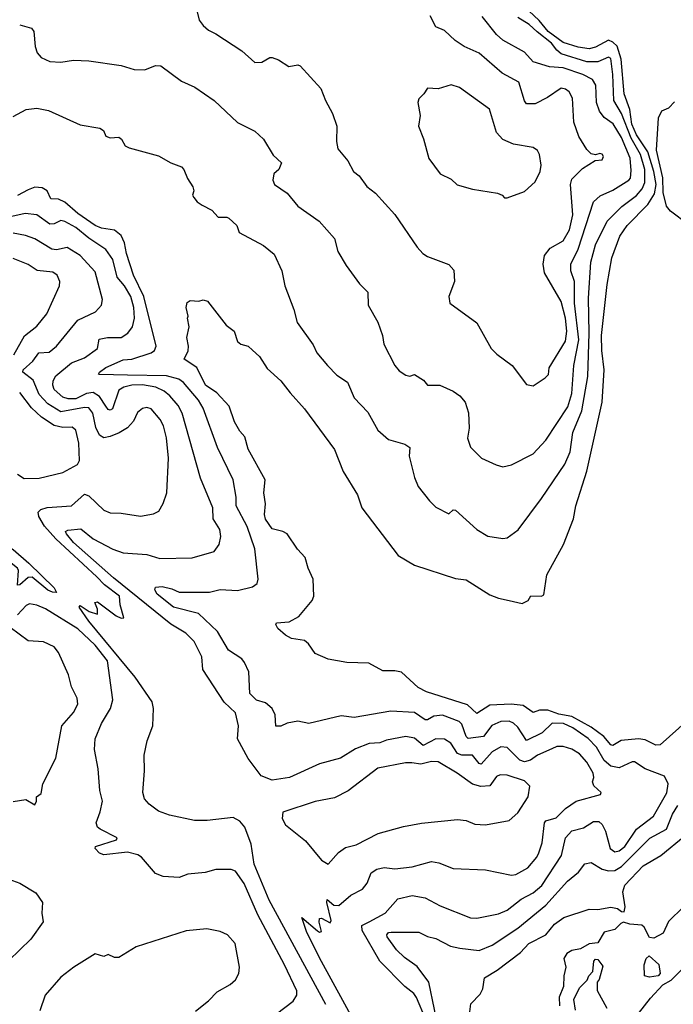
# Model space of a CAD drawing. Extents: x 1246169 to 1426871, y 660025 to 763458.
# Tile 168 of 256: x 1310415 to 1313445, y 701173 to 705739. Entities that reach past the tile are written whole.
import ezdxf

# ---------------------------------------------------------------- set-up
doc = ezdxf.new("R2010")
doc.units = 0

msp = doc.modelspace()

# ---------------------------------------------------------------- linework, layer by layer
at = {"layer": '0CON20XD'}
for points in [[(1311223.3, 705835), (1311247.4, 705737.4), (1311265, 705712), (1311290.2, 705690.2), (1311325, 705674.3), (1311444.3, 705594.3), (1311505, 705540.8), (1311537.2, 705542.8), (1311575, 705564), (1311585, 705564), (1311615, 705553.8), (1311663, 705523), (1311705, 705530), (1311715, 705526.2), (1311810.5, 705420.5), (1311832.5, 705365), (1311866, 705305), (1311885.8, 705245), (1311883.1, 705175), (1311890.3, 705140.3), (1311936.5, 705085), (1311962.5, 705035), (1311988.8, 705015), (1312025, 704966.2), (1312064.2, 704934.2), (1312155, 704836), (1312257.5, 704685), (1312284, 704655), (1312305, 704640.8), (1312404.2, 704604.2), (1312428.3, 704578.3), (1312431.4, 704525), (1312404.2, 704455), (1312408.8, 704425), (1312535, 704334.2), (1312600.8, 704215), (1312627.6, 704187.6), (1312698, 704135), (1312765, 704046.7), (1312795, 704041.2), (1312852, 704078), (1312866, 704094), (1312870, 704125), (1312945, 704248.1), (1312952.2, 704295), (1312945.5, 704355), (1312925, 704431.9), (1312848.8, 704565), (1312842.8, 704605), (1312848.9, 704645), (1312875, 704679.5), (1312935, 704714.5), (1312963.5, 704765), (1312980.2, 704835), (1312969.2, 704975), (1312975, 705000), (1313025, 705050), (1313083, 705087), (1313115, 705090), (1313121.2, 705105), (1313115, 705116.2), (1313105, 705118.8), (1313085, 705112.5), (1313065, 705117.5), (1313045, 705136.7), (1313007.9, 705197.9), (1312984.7, 705264.7), (1312978.2, 705375), (1312962.5, 705405), (1312945, 705417.7), (1312925, 705421.5), (1312861.4, 705378.6)], [(1313515, 702491.6), (1313385, 702376), (1313365, 702375.3), (1313315, 702399.2), (1313284.1, 702404.1), (1313203.7, 702396.3), (1313165, 702373.4), (1313155, 702376.2), (1313124, 702415), (1313065, 702457.8), (1312975, 702508.1), (1312915, 702518.3), (1312863.1, 702536.9), (1312825, 702537.3), (1312795, 702525.4), (1312749.1, 702559.1), (1312694, 702564), (1312595, 702560.7), (1312535, 702521.2), (1312491.1, 702561.1), (1312301.9, 702621.9), (1312262, 702642), (1312185, 702713.8), (1312155, 702720), (1312098.9, 702718.9), (1312034.4, 702754.4), (1311931.7, 702758.3), (1311845, 702774), (1311785, 702800), (1311754, 702845), (1311735, 702860), (1311675, 702869.6), (1311647.8, 702885), (1311612.2, 702915), (1311602.5, 702935), (1311605, 702942.5), (1311665, 702947.3), (1311708.8, 702971.2), (1311771.4, 703045), (1311778.9, 703065), (1311775.8, 703145), (1311751.9, 703195), (1311738, 703245), (1311703, 703283), (1311654.6, 703355), (1311635.8, 703365.8), (1311585, 703377.9), (1311555, 703422.9), (1311550.6, 703445), (1311554.7, 703494.7), (1311546.2, 703545), (1311553.3, 703605), (1311475, 703747.5), (1311458.4, 703805), (1311435, 703830.4), (1311410.3, 703875), (1311386.5, 703946.5), (1311328.6, 704008.6), (1311277.1, 704045), (1311236.9, 704126.9), (1311177.5, 704165), (1311196.2, 704203.8), (1311197.5, 704225), (1311190, 704265), (1311200, 704315), (1311192.5, 704355), (1311196.7, 704365), (1311186.2, 704405), (1311191.7, 704428.3), (1311205, 704436.7), (1311245, 704433.3), (1311265, 704440), (1311285, 704433.3), (1311372, 704322), (1311410, 704295), (1311425, 704247.5), (1311440, 704235), (1311475, 704226), (1311495, 704206.7), (1311526.8, 704176.8), (1311561.7, 704121.7), (1311626, 704065), (1311668.3, 704008.3), (1311736, 703935), (1311875, 703745.8), (1311915, 703644), (1311980.6, 703535), (1312001.4, 703475), (1312170, 703255), (1312245, 703209.4), (1312435, 703146.9), (1312485, 703141.1), (1312595, 703071.9), (1312635, 703055.8), (1312684, 703046), (1312745, 703032), (1312772.5, 703045), (1312785, 703066.7), (1312834, 703066), (1312845, 703072.5), (1312859.4, 703165), (1312935.6, 703305), (1312982.2, 703425), (1312993.2, 703485), (1313045.2, 703645), (1313115.3, 703965), (1313125.2, 704114.8), (1313113.4, 704205), (1313112.3, 704275), (1313138.8, 704511.2), (1313160.5, 704635), (1313197.6, 704735), (1313230.9, 704785), (1313327.3, 704882.7), (1313357.5, 704932.5), (1313366.4, 704975), (1313355.2, 705035), (1313326.7, 705126.7), (1313275, 705205.2), (1313253.5, 705255), (1313243.6, 705323.6), (1313217.2, 705395), (1313203.5, 705556.5), (1313185, 705616.4), (1313165, 705635.2), (1313145, 705643.9), (1313085, 705612.7), (1313055, 705605.1), (1313005, 705612.3), (1312935, 705633.1), (1312865.5, 705685), (1312823.1, 705735), (1312751.7, 705801.7)], [(1310385, 705291.2), (1310445, 705323.1), (1310495, 705328.9), (1310548.1, 705318.1), (1310695, 705251.2), (1310786.6, 705236.6), (1310803.3, 705225), (1310815, 705200), (1310835, 705191.2), (1310875, 705194.2), (1310887.5, 705185), (1310903.8, 705155), (1310922.5, 705145), (1311058.7, 705108.7), (1311116.1, 705076.1), (1311165, 705056.9), (1311176.7, 705045), (1311192.9, 705002.9), (1311218, 704965), (1311222.5, 704945), (1311216.7, 704925), (1311222, 704915), (1311237.5, 704895), (1311260.7, 704879.3), (1311306.3, 704856.3), (1311335, 704824), (1311375, 704824), (1311385, 704818.8), (1311421.2, 704785), (1311432.9, 704752.9), (1311545, 704692.5), (1311595, 704651.2), (1311630, 704575), (1311644.4, 704505), (1311685.5, 704395.5), (1311700.8, 704335), (1311775, 704231.2), (1311792.9, 704195), (1311841.4, 704135), (1311885, 704091.4), (1311935, 704058.8), (1311966, 703985), (1312029.1, 703919.1), (1312075, 703835.8), (1312125, 703791.9), (1312200.9, 703770.9), (1312223.8, 703755), (1312221.1, 703715), (1312245, 703616.7), (1312263.1, 703575), (1312315, 703508), (1312345, 703479.2), (1312405, 703448), (1312425, 703466.7), (1312435, 703464), (1312535, 703374.4), (1312585, 703344.4), (1312655, 703333.1), (1312674.4, 703335.6), (1312726.2, 703373.8), (1312835, 703518.6), (1312942.6, 703677.4), (1312967.8, 703735), (1312980.2, 703825), (1313021.3, 703925), (1313049.1, 704085), (1313054.6, 704285), (1313051.8, 704448.2), (1313063.5, 704615), (1313085, 704695.6), (1313138, 704805), (1313206.3, 704873.7), (1313275, 704923.9), (1313300.5, 704955), (1313313.3, 704985), (1313313.8, 705045), (1313292.9, 705115), (1313249.6, 705189.6), (1313205.9, 705305), (1313169.4, 705365), (1313165.1, 705485), (1313155, 705559.6), (1313145, 705565.3), (1313095, 705544.1), (1313045, 705543.6), (1312925, 705581.8), (1312905, 705598), (1312880.8, 705630.8), (1312813.8, 705683.8), (1312777.4, 705717.4), (1312725, 705749.4)], [(1311588, 704995), (1311596.7, 704975), (1311654.4, 704934.4), (1311704, 704875), (1311804.2, 704805), (1311874, 704725), (1311890, 704665), (1311929.1, 704599.1), (1311991.2, 704515), (1312028.6, 704475), (1312030.8, 704415), (1312075.9, 704335.9), (1312097.5, 704275), (1312102.9, 704235), (1312155, 704136.2), (1312175, 704111.2), (1312205, 704090), (1312223.9, 704086.1), (1312245, 704094), (1312287, 704067), (1312305, 704044.2), (1312362.5, 704045), (1312425, 704017.1), (1312456, 703995), (1312480, 703965), (1312496.6, 703916.6), (1312498.6, 703845), (1312491.2, 703798.8), (1312505, 703756.7), (1312556.4, 703706.4), (1312624.3, 703674.3), (1312655, 703666), (1312695, 703674.3), (1312795, 703726.2), (1312855, 703790), (1312955.7, 703944.3), (1312974.5, 704005), (1312984.8, 704134.8), (1313007.3, 704255), (1312988, 704425), (1312986.9, 704525), (1312971, 704575), (1312970.2, 704605), (1313003.8, 704675), (1313075.2, 704894.8), (1313107, 704923), (1313165, 704948.1), (1313238.5, 704995), (1313246.7, 705005), (1313249.4, 705039.4), (1313245, 705096.9), (1313205, 705192.9), (1313166.1, 705256.1), (1313125, 705285.3), (1313102.5, 705315), (1313089.2, 705355), (1313085.7, 705435.7), (1313071.5, 705461.5), (1313025.5, 705485), (1312935, 705515.9), (1312871.2, 705521.2), (1312795, 705543.5), (1312755, 705589.5), (1312655, 705645.2), (1312625, 705671.1), (1312559.6, 705755)], [(1312861.4, 705378.6), (1312805, 705349.1), (1312765, 705350), (1312755, 705363.3), (1312729.9, 705449.9), (1312651.3, 705491.3), (1312545, 705584.6), (1312475, 705615.4), (1312433.4, 705643.4), (1312385, 705688.9), (1312345, 705705.8), (1312317.8, 705757.8)], [(1310415, 705716.2), (1310470.5, 705700.5), (1310480, 705685), (1310486.7, 705615), (1310496.2, 705586.2), (1310515, 705564.4), (1310555, 705545.7), (1310605, 705542.7), (1310665, 705552.5), (1310735, 705548.5), (1310885, 705526.7), (1310945, 705508.1), (1310995, 705507.1), (1311045, 705527.7), (1311069.2, 705525), (1311165, 705454.2), (1311227, 705427), (1311316, 705365), (1311425, 705262), (1311505, 705222), (1311545, 705186), (1311590.9, 705110.9), (1311628.8, 705075), (1311616.7, 705045), (1311593.8, 705025), (1311588, 704995)], [(1312675, 704912.5), (1312755, 704942), (1312805, 704987.5), (1312827.5, 705035), (1312832.9, 705065), (1312825.8, 705115), (1312815, 705133.3), (1312795, 705146), (1312705, 705162.5), (1312655, 705183.3), (1312626.4, 705216.4), (1312593.3, 705325), (1312454, 705425), (1312415, 705437.5), (1312355, 705418.8), (1312305, 705422.5), (1312288.8, 705395), (1312265, 705372.5), (1312261.2, 705355), (1312272, 705295), (1312264.2, 705245), (1312287, 705187), (1312312, 705095), (1312364.3, 705024.3), (1312415, 705000), (1312443.9, 704973.9), (1312515, 704953.8), (1312630, 704935), (1312652.5, 704925), (1312663, 704913), (1312675, 704912.5)], [(1313515, 704789.1), (1313431.8, 704851.8), (1313413.4, 704875), (1313397.8, 704937.8), (1313396.7, 705006.7), (1313367.7, 705135), (1313376.7, 705285), (1313392.7, 705317.3), (1313425, 705330.3), (1313451, 705359)], [(1313274.8, 701985.2), (1313353.1, 702045), (1313415, 702153.1), (1313421.5, 702195), (1313405, 702230.4), (1313315, 702265.5), (1313265, 702296.7), (1313255, 702297.5), (1313195, 702268.7), (1313155, 702277.7), (1313124.1, 702304.1), (1313090, 702365), (1313050.2, 702405), (1312979.4, 702455), (1312936.7, 702475), (1312883.2, 702476.8), (1312838.1, 702431.9), (1312765, 702396), (1312725, 702458), (1312705, 702477.2), (1312685, 702485.3), (1312645, 702484.8), (1312604.5, 702465.5), (1312565.1, 702414.9), (1312495, 702404.8), (1312485, 702414.5), (1312465, 702471.5), (1312452.5, 702485), (1312375, 702513.7), (1312335, 702508.4), (1312305, 702492.2), (1312295, 702492.8), (1312245, 702525.9), (1312135, 702532), (1311965, 702503.5), (1311905, 702510.9), (1311755, 702475.7), (1311705, 702485.8), (1311655, 702477.1), (1311625, 702462.7), (1311602.1, 702462.1), (1311598.9, 702515), (1311585.4, 702545.4), (1311555, 702571.5), (1311513.2, 702583.2), (1311481.9, 702615), (1311477.8, 702715), (1311457.9, 702757.9), (1311444.6, 702774.6), (1311383.5, 702815), (1311332.4, 702902.4), (1311244.6, 702984.6), (1311127.8, 703015), (1311052.1, 703075), (1311041.9, 703095), (1311045, 703108), (1311075, 703110.4), (1311120.5, 703099.5), (1311154.7, 703084.7), (1311295, 703084), (1311345, 703096.5), (1311425, 703092.7), (1311495, 703108.6), (1311515.6, 703124.4), (1311520.8, 703145), (1311504.6, 703285), (1311469.5, 703389.5), (1311418.2, 703485), (1311419, 703525), (1311404.7, 703605), (1311332.4, 703755), (1311265, 703937.1), (1311243.6, 703975), (1311175, 704056.5), (1311152.2, 704072.2), (1311095, 704087.8), (1310915, 704090.7), (1310785, 704093.1), (1310780, 704095), (1310784.4, 704105), (1310815, 704126.2), (1310895, 704161.5), (1310935, 704164.2), (1311025, 704194.1), (1311040, 704205), (1311047.3, 704225), (1310991.1, 704455), (1310942.7, 704555), (1310909.6, 704655), (1310900.3, 704705), (1310885, 704739.1), (1310855, 704763.5), (1310795, 704772.3), (1310764.5, 704784.5), (1310685, 704841.3), (1310625, 704893.7), (1310595, 704907.3), (1310558.8, 704908.8), (1310541.7, 704945), (1310519.3, 704959.3), (1310485, 704962.6), (1310455, 704950.6), (1310405, 704923.8)], [(1311977.1, 701075), (1311805, 701388.9), (1311745, 701510), (1311722.5, 701575), (1311795, 701513.3), (1311805, 701507.5), (1311815, 701510), (1311803.6, 701553.6), (1311805, 701570), (1311815, 701572.5), (1311855, 701550), (1311859.3, 701560.7), (1311838.8, 701645), (1311840.7, 701659.3), (1311871.8, 701631.8), (1311895, 701630.8), (1311950.9, 701679.1), (1312005, 701706.9), (1312026.2, 701735), (1312045, 701781.9), (1312070.9, 701799.1), (1312105, 701807.3), (1312155, 701801.6), (1312235, 701810), (1312325, 701835.3), (1312358.5, 701828.5), (1312425, 701802.2), (1312575, 701795.6), (1312695, 701771.1), (1312715, 701774.5), (1312770.6, 701805), (1312812.3, 701855), (1312822, 701875), (1312837.7, 701922.3), (1312848.7, 702015), (1312855, 702023.6), (1312902.2, 702037.8), (1312945, 702080.3), (1312995, 702114.1), (1313107.5, 702145), (1313111.2, 702155), (1313076.3, 702186.3), (1313071.1, 702205), (1313077.3, 702225), (1313073.7, 702245), (1313045.2, 702295.2), (1313010, 702335), (1312975, 702356.5), (1312935, 702368.4), (1312905, 702369.1), (1312881.7, 702358.3), (1312815, 702328.6), (1312783.8, 702305), (1312755, 702297.2), (1312733.8, 702305), (1312675, 702364.1), (1312645, 702367.3), (1312605, 702344.2), (1312555, 702287.2), (1312545, 702290), (1312515, 702328.8), (1312465, 702328.9), (1312445, 702335.6), (1312414.5, 702384.5), (1312385, 702402.5), (1312345, 702404.7), (1312285, 702372.3), (1312245, 702406.5), (1312205.8, 702414.2), (1312115, 702397.1), (1312085, 702385.9), (1312035, 702382.2), (1311971.8, 702358.2), (1311902, 702315), (1311805, 702287.3), (1311665.2, 702224.8), (1311585, 702211.8), (1311535, 702232.3), (1311475, 702313.1), (1311425, 702404.2), (1311429.1, 702465), (1311415, 702524.6), (1311363.4, 702573.4), (1311263.9, 702725), (1311259.1, 702785), (1311224.4, 702855), (1311185, 702894.4), (1311115, 702936.5), (1310850, 703150), (1310664.8, 703315), (1310631.4, 703355), (1310627.5, 703365), (1310637.6, 703372.4), (1310698.4, 703378.4), (1310755, 703331.1), (1310846.6, 703283.4), (1310895, 703267.3), (1311005, 703259.2), (1311065, 703240.4), (1311215, 703243.1), (1311316.9, 703273.1), (1311340, 703305), (1311347.6, 703342.4), (1311342.5, 703375), (1311312.1, 703425), (1311310.9, 703475), (1311253.4, 703613.4), (1311167.6, 703915), (1311149.4, 703949.4), (1311111.6, 703995), (1311085, 704017.1), (1311045.6, 704035), (1310985, 704046), (1310935.5, 704044.5), (1310898.1, 704035), (1310875, 704020.8), (1310845, 703934.6), (1310835, 703927.7), (1310825, 703931.5), (1310815, 703946.2), (1310785, 703991.7), (1310755, 704010.6), (1310725, 704006.1), (1310675, 703980.3), (1310640.4, 703980.4), (1310615, 703988.1), (1310574.4, 704025), (1310568.1, 704045), (1310570.6, 704065), (1310582.5, 704087.5), (1310655, 704147.5), (1310715, 704170.9), (1310775, 704213.8), (1310782.9, 704257.1), (1310822.5, 704265), (1310885.2, 704264.8), (1310916.5, 704285), (1310938, 704315), (1310947.5, 704355), (1310943.7, 704405), (1310929.6, 704455), (1310901.3, 704505), (1310867.3, 704545), (1310847.2, 704627.2), (1310814, 704674), (1310735, 704725.7), (1310674.9, 704774.9), (1310625, 704803.8), (1310605, 704807.5), (1310575, 704792.2), (1310555, 704791.6), (1310495, 704833.9), (1310440.9, 704840.9), (1310365, 704824.1)], [(1311835, 701171.2), (1311572.2, 701655), (1311502.3, 701822.3), (1311488.3, 701915), (1311458.5, 701995), (1311435, 702022.4), (1311405, 702038.4), (1311284.7, 702024.7), (1311225, 702024.6), (1311110.3, 702050.3), (1311058.6, 702068.6), (1311015, 702100.6), (1310994.4, 702125), (1310986.4, 702155), (1310993.6, 702255), (1310991.7, 702328.3), (1311005.4, 702394.6), (1311032.9, 702465), (1311036.1, 702543.9), (1311029.4, 702575), (1310949.7, 702689.7), (1310735, 702950.4), (1310691.2, 703015), (1310695, 703022.5), (1310737.5, 702995), (1310775, 702982.5), (1310776.2, 703005), (1310763.6, 703036.4), (1310775, 703040), (1310862.5, 702975), (1310885, 702963.8), (1310897.5, 702965), (1310881.1, 703025), (1310877.3, 703065), (1310808.3, 703118.3), (1310773.1, 703155), (1310581.9, 703331.9), (1310530.7, 703390.7), (1310504, 703435), (1310501.2, 703455), (1310512.6, 703467.4), (1310542.6, 703477.4), (1310655, 703484.2), (1310715, 703538.4), (1310735, 703531.3), (1310805, 703464.4), (1310835, 703451.5), (1310885, 703450.6), (1310975, 703437.5), (1311035, 703447.5), (1311059.7, 703460.3), (1311080.8, 703495), (1311096.7, 703545), (1311105.3, 703705), (1311095, 703800), (1311081.5, 703855), (1311066.9, 703885), (1311025, 703934.5), (1311005, 703940), (1310985, 703936.7), (1310961.7, 703918.3), (1310942.3, 703877.7), (1310915, 703847.1), (1310876.7, 703823.3), (1310835, 703806.7), (1310805, 703800.3), (1310785, 703812.7), (1310767.7, 703847.7), (1310754.8, 703915), (1310735, 703939.1), (1310715, 703941.4), (1310605, 703920.2), (1310545, 703958.1), (1310505, 704000.9), (1310477.4, 704067.4), (1310429.6, 704105), (1310431.8, 704115), (1310476.2, 704155), (1310504.5, 704195), (1310552.4, 704197.6), (1310586.4, 704225), (1310684.3, 704345.7), (1310765.8, 704385), (1310794.2, 704415), (1310798.5, 704441.5), (1310765, 704569.4), (1310695, 704645.9), (1310635, 704682.7), (1310585, 704672), (1310564.8, 704674.8), (1310485, 704723.4), (1310441.7, 704738.3), (1310385, 704749.6)], [(1310388.4, 704185), (1310437.5, 704272.5), (1310495, 704318.2), (1310540.4, 704375), (1310600, 704505), (1310601.2, 704525), (1310588, 704555), (1310568.1, 704568.1), (1310495.8, 704575.8), (1310454.7, 704604.7), (1310385, 704632.3)], [(1310435, 703610.9), (1310505, 703613.6), (1310615, 703638.9), (1310683.5, 703676.5), (1310692.2, 703695), (1310689.6, 703775), (1310675.4, 703835), (1310658.8, 703848.8), (1310615, 703848), (1310575, 703857), (1310516.6, 703896.6), (1310469.5, 703939.5), (1310415, 704010.3)], [(1310405, 703631.2), (1310435, 703610.9)], [(1310585, 703083.3), (1310566.4, 703083.6), (1310545, 703093.8), (1310473.4, 703153.4), (1310455, 703151.9), (1310415, 703117.5), (1310405, 703116), (1310408.8, 703185), (1310404.6, 703195), (1310368, 703225), (1310360, 703290), (1310365, 703294), (1310385, 703282.9), (1310458, 703218), (1310574.2, 703105), (1310585, 703083.3)], [(1311605, 701128.1), (1311683.1, 701186.9), (1311700.5, 701215), (1311699.6, 701235), (1311643.4, 701355), (1311518.4, 701588.4), (1311455, 701732.5), (1311415, 701790.6), (1311395, 701797.8), (1311325, 701798.6), (1311275, 701784.3), (1311195, 701775.5), (1311155, 701761.1), (1311080, 701765), (1311045, 701778.8), (1310980, 701855), (1310963.3, 701866.7), (1310915, 701878.9), (1310805, 701866), (1310785, 701874), (1310764.2, 701895), (1310766.2, 701905), (1310863.3, 701935), (1310866.2, 701945), (1310788.5, 701985), (1310776.4, 701995), (1310768.9, 702015), (1310788.5, 702065), (1310799.2, 702115), (1310787.1, 702165), (1310778.9, 702265), (1310761.9, 702355), (1310764.4, 702404.4), (1310794.5, 702475), (1310835.5, 702545), (1310846.4, 702585), (1310821.8, 702765), (1310765, 702838.6), (1310685, 702913.9), (1310535, 703007.2), (1310495, 703024.7), (1310460.2, 703029.8), (1310445, 703022.9), (1310405, 702978.4)], [(1310385, 702113.3), (1310443, 702123), (1310485, 702097.5), (1310493.3, 702115), (1310492.5, 702135), (1310515, 702150), (1310522.5, 702195), (1310582.7, 702315), (1310610, 702465), (1310665, 702526.8), (1310684.6, 702565), (1310682.2, 702592.2), (1310655.3, 702645), (1310641.5, 702701.5), (1310595.5, 702805), (1310575, 702831.4), (1310525, 702853.5), (1310455, 702858.5), (1310370.4, 702920.4)], [(1311845, 701821.9), (1311893.4, 701876.6), (1311925, 701900), (1311975, 701912.7), (1312076.7, 701965), (1312195, 701997.8), (1312277.2, 702012.8), (1312445, 702030), (1312484.5, 702024.5), (1312525, 702008.6), (1312575, 702005.6), (1312685, 702025.7), (1312725, 702060), (1312772.5, 702135), (1312780, 702185), (1312755, 702208.5), (1312675, 702235.3), (1312643.1, 702236.9), (1312625, 702229.4), (1312594.7, 702185.3), (1312552.7, 702182.7), (1312513.9, 702193.9), (1312443.1, 702245), (1312355, 702296.7), (1312325, 702298.6), (1312275, 702286.6), (1312232.5, 702292.5), (1312203.3, 702293.3), (1312075, 702268), (1311937.7, 702162.3), (1311875, 702130.8), (1311785, 702112.9), (1311635, 702064.6), (1311631.9, 702035), (1311647.2, 702005), (1311740.9, 701930.9), (1311815, 701841.1), (1311845, 701821.9)], [(1312391.1, 700895), (1312312.7, 701275), (1312257.6, 701347.6), (1312199.3, 701389.3), (1312162.5, 701425), (1312119.5, 701485), (1312117.5, 701495), (1312124.4, 701505), (1312137.3, 701507.3), (1312265, 701507.3), (1312305, 701487.1), (1312345, 701477.2), (1312412.6, 701442.6), (1312455, 701432.5), (1312545, 701422.8), (1312605, 701446.4), (1312724, 701526), (1312855, 701632.7), (1312955, 701744.1), (1313006.2, 701785), (1313035, 701824.4), (1313065, 701830.5), (1313115, 701800), (1313145, 701791), (1313175, 701793.8), (1313205, 701811.4), (1313336.8, 701943.2), (1313414.3, 701985.7), (1313442.4, 702055), (1313467, 702095)], [(1312296.2, 701105), (1312254.9, 701204.9), (1312242.9, 701222.9), (1312200.4, 701255), (1312085, 701372.2), (1312002.5, 701515), (1312001.1, 701538.9), (1312035.7, 701555.7), (1312110, 701595), (1312168.8, 701661.2), (1312235, 701677.7), (1312295, 701667.1), (1312365, 701628.9), (1312505, 701573.5), (1312535, 701571.5), (1312635, 701591.8), (1312675, 701608.7), (1312739.7, 701660.3), (1312795, 701689.4), (1312836.3, 701723.7), (1312927.7, 701862.3), (1312946.1, 701945), (1312975, 701976.8), (1313028.8, 701991.2), (1313075, 702020.6), (1313100.6, 702020.6), (1313115, 702007.3), (1313131.3, 701975), (1313152.7, 701895), (1313175, 701879.7), (1313195, 701884.7), (1313220, 701905), (1313274.8, 701985.2)], [(1312501.7, 701138.3), (1312506.7, 701175), (1312550.7, 701219.3), (1312562.5, 701245), (1312570, 701295), (1312629.4, 701330.6), (1312737.5, 701412.5), (1312776, 701455), (1312854, 701495), (1312895, 701544.2), (1312937.5, 701575), (1313055, 701613.8), (1313095, 701612), (1313155, 701622.5), (1313186.4, 701616.4), (1313205, 701602.5), (1313218.3, 701601.7), (1313222.5, 701625), (1313212, 701695), (1313220.8, 701725), (1313305, 701815.4), (1313387.1, 701862.9), (1313500, 701955)], [(1310365, 701752.9), (1310416.2, 701735), (1310489.1, 701689.1), (1310520, 701645), (1310518, 701595), (1310524, 701555), (1310467.1, 701475), (1310365, 701375.8)], [(1313492.5, 701625), (1313423.9, 701556.1), (1313397.7, 701502.3), (1313355, 701480), (1313335, 701482.5), (1313310.5, 701530.5), (1313299.7, 701539.7), (1313244.4, 701544.4), (1313215, 701553.3), (1313202, 701548), (1313175, 701520), (1313125, 701507.5), (1313095, 701457.5), (1313055, 701453.3), (1313015, 701430), (1312975, 701422.5), (1312952.3, 701407.7), (1312937.5, 701385), (1312946.7, 701345), (1312937.5, 701305), (1312936.7, 701255), (1312916.7, 701205), (1312917.5, 701165)], [(1311229.4, 701140.6), (1311290.9, 701189.1), (1311330.2, 701229.8), (1311391.2, 701265), (1311415, 701286.2), (1311430.6, 701315), (1311434.4, 701345), (1311414.4, 701455), (1311378, 701495), (1311345, 701510.8), (1311283, 701523), (1311186.6, 701513.4), (1310955, 701438.8), (1310875, 701390), (1310855, 701390), (1310825, 701403.3), (1310805, 701393.8), (1310765, 701406.2), (1310665.5, 701344.5), (1310605, 701299.2), (1310532.9, 701215), (1310507.9, 701142.1)], [(1312991.4, 701145), (1312984.5, 701195.5), (1313011.1, 701248.9), (1313045.8, 701284.2), (1313054, 701305), (1313072.5, 701325), (1313077, 701373), (1313085, 701382.5), (1313095, 701380), (1313119.3, 701349.3), (1313101.7, 701288.3), (1313092.5, 701275), (1313093, 701237), (1313136.7, 701155)], [(1313335, 701298.8), (1313312.5, 701305), (1313310, 701355), (1313320, 701385), (1313333, 701397), (1313378, 701358), (1313383.9, 701316.1), (1313375, 701304.2), (1313335, 701298.8)], [(1313256, 701095), (1313339, 701201), (1313397.4, 701262.6), (1313435, 701284.8), (1313486.5, 701335)]]:
    msp.add_lwpolyline(points, dxfattribs=at)

doc.saveas('drawing.dxf')
